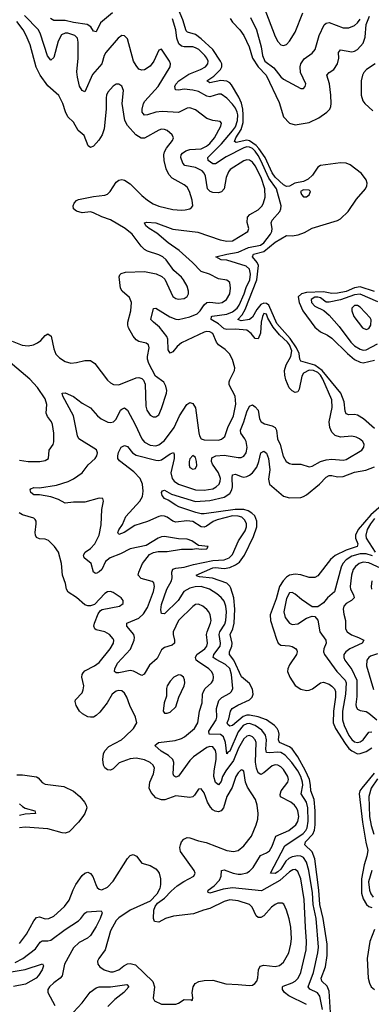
# Model space of a CAD drawing. Header units: inches. Extents: x 2057696 to 2160536, y 827480 to 1016834.
# Tile 126 of 256: x 2124971 to 2127447, y 890187 to 897121. Entities that reach past the tile are written whole.
import ezdxf

# ---------------------------------------------------------------- set-up
doc = ezdxf.new("R2010")
doc.units = ezdxf.units.IN
doc.header["$MEASUREMENT"] = 0
doc.layers.add('C1829', color=7, linetype='Continuous')

msp = doc.modelspace()

# ---------------------------------------------------------------- linework, layer by layer
at = {"layer": 'C1829', "color": 5}
for points, elevation in [([(2127470, 894242.7), (2127391.6, 894310), (2127350, 894335.5), (2127330, 894340.4), (2127290, 894337.9), (2127270, 894344.5), (2127263.2, 894363.2), (2127256.6, 894430), (2127232.2, 894490), (2127101, 894650), (2127050, 894688.1), (2126950, 894716.5), (2126943.7, 894730), (2126939.7, 894770), (2126919.8, 894810), (2126875.2, 894875.2), (2126780.8, 894980.8), (2126726.7, 895110), (2126710, 895122.1), (2126690, 895124.7), (2126670, 895115.1), (2126641.1, 895078.9), (2126610, 895025.3), (2126590, 895010.3), (2126530, 895001.1), (2126507.2, 895010), (2126536.9, 895043.1), (2126559.7, 895080.3), (2126641.4, 895290), (2126651.8, 895390), (2126644.1, 895410), (2126611, 895450), (2126618.4, 895470), (2126691.2, 895488.7), (2126770, 895554.1), (2126850, 895600.2), (2126890, 895598.8), (2126933, 895607), (2126976.6, 895623.3), (2127030, 895652.3), (2127210, 895707.1), (2127230, 895717.8), (2127284.9, 895770), (2127342.9, 895857.1), (2127407.5, 895930), (2127415.8, 895950), (2127417.5, 895970), (2127412.3, 895992.3), (2127377.6, 896037.6), (2127298.2, 896098.2), (2127270.9, 896110.9), (2127230, 896113), (2127090, 896094.8), (2127070, 896081.7), (2127034.2, 896025.8), (2127003.2, 895996.8), (2126970, 895982), (2126909.5, 895970.5), (2126870, 895949.4), (2126850, 895946), (2126830, 895958.4), (2126770, 896012.3), (2126750, 896041.7), (2126698.6, 896150), (2126654.7, 896214.7), (2126635.4, 896235.4), (2126590, 896267), (2126570, 896272.2), (2126496.3, 896256.3), (2126484.3, 896264.3), (2126494, 896290), (2126531.3, 896348.7), (2126543.9, 896396.1), (2126545.8, 896450), (2126542, 896490), (2126532.9, 896532.9), (2126515.1, 896575.1), (2126462.2, 896662.2), (2126450, 896676.1), (2126430, 896687.9), (2126387.2, 896692.8), (2126310, 896677.1), (2126290, 896689.6), (2126337.1, 896722.9), (2126384.7, 896770), (2126394.8, 896790), (2126394.1, 896810), (2126385.8, 896830), (2126330, 896910.3), (2126250, 896985.6), (2126210, 897016.3), (2126153.8, 897033.8), (2126143.5, 897043.5), (2126118.9, 897118.9), (2126050.1, 897290.1)], 320), ([(2126690, 897212.2), (2126770, 897002.4), (2126790, 896967.2), (2126810, 896944.9), (2126830, 896938.3), (2126850, 896947.4), (2126870, 896968.7), (2126910, 897032.7), (2126964, 897170)], 360), ([(2126990, 890185), (2126866, 890246), (2126836.5, 890270), (2126822.3, 890290), (2126822.3, 890310), (2126826.6, 890313.4), (2126890, 890338), (2126911.3, 890350), (2126932.6, 890370), (2126949.9, 890410), (2126988.1, 890570), (2126991.7, 890630), (2126982.7, 890730), (2126975.4, 890924.6), (2126951.5, 891070), (2126930, 891121.2), (2126910, 891135.6), (2126894, 891134), (2126870, 891120.2), (2126802.1, 891057.9), (2126674.1, 890985.9), (2126470, 891007.4), (2126403.1, 890996.9), (2126310, 890969.9), (2126296.4, 890976.4), (2126298, 890990), (2126339.9, 891020.1), (2126378.1, 891061.8), (2126389.3, 891090), (2126391.3, 891128.7), (2126410, 891133.8), (2126475.3, 891110), (2126510, 891103.1), (2126530, 891102.9), (2126570, 891112.5), (2126590, 891125.3), (2126614.2, 891150), (2126665.8, 891234.2), (2126710, 891253.7), (2126730, 891268.4), (2126750, 891299.6), (2126774.2, 891370), (2126865.3, 891410), (2126915.2, 891450), (2126930, 891474), (2126935.8, 891510), (2126930.4, 891550), (2126921.6, 891570), (2126906.3, 891590), (2126881.6, 891610), (2126808.6, 891648.6), (2126804.5, 891664.5), (2126812.7, 891690), (2126860.2, 891750), (2126863.4, 891770), (2126859.9, 891790), (2126830, 891841), (2126810, 891859.2), (2126789, 891870), (2126770, 891872.4), (2126750, 891867), (2126690, 891816.7), (2126670, 891805.8), (2126650, 891817.2), (2126639, 891850), (2126632.2, 891892.2), (2126636.2, 892030), (2126628.3, 892050), (2126611.6, 892070), (2126590, 892080.4), (2126570, 892076.2), (2126550, 892056.7), (2126512.8, 891990), (2126475.8, 891904.2), (2126421.6, 891830), (2126400.1, 891790), (2126390, 891756.4), (2126370, 891732.9), (2126350, 891748.6), (2126339, 891790), (2126341.1, 891830), (2126355.2, 891910), (2126355.4, 891950), (2126350, 891974.3), (2126330, 891999.4), (2126310, 892002.3), (2126290, 891996.4), (2126195.8, 891930), (2126170, 891904), (2126090, 891793.3), (2126070, 891785.3), (2126056, 891796), (2126052.1, 891810), (2126056.9, 891890), (2126049.1, 891910), (2126018.1, 891938.1), (2125966.6, 891970), (2125922, 892010), (2125949.2, 892030.8), (2126064.9, 892044.9), (2126110, 892057.7), (2126130.7, 892070), (2126202.6, 892130), (2126226, 892170), (2126236.3, 892250), (2126256.1, 892310), (2126259.3, 892370), (2126264.6, 892390), (2126276.2, 892410), (2126320.9, 892450), (2126332.7, 892470), (2126336.5, 892490), (2126332.9, 892510), (2126322.6, 892530), (2126302.2, 892550), (2126222.3, 892602.3), (2126214.5, 892610), (2126209.9, 892630), (2126217.9, 892650), (2126274.2, 892690), (2126289.9, 892710), (2126294.4, 892730), (2126287.3, 892790), (2126290.3, 892809.7), (2126315.7, 892870), (2126319.5, 892890), (2126313.2, 892930), (2126303.5, 892950), (2126290, 892968.3), (2126261.6, 892990), (2126230, 893003.9), (2126210, 893001.5), (2126190, 892988.5), (2126090, 892890.7), (2126052.5, 892810), (2126051.2, 892790), (2126061.3, 892750), (2126060.6, 892730), (2126043.8, 892716.2), (2125990, 892699.9), (2125970, 892683.2), (2125937.9, 892622.1), (2125885, 892575), (2125848.2, 892511.8), (2125830, 892501.3), (2125772.9, 892532.9), (2125750, 892537.1), (2125670, 892520.5), (2125650, 892520.7), (2125639.3, 892530), (2125639.9, 892550), (2125660.2, 892590), (2125751.4, 892688.6), (2125777, 892750), (2125779.9, 892770), (2125775.7, 892790), (2125725.8, 892850), (2125726.2, 892870), (2125810, 892907), (2125843, 892937), (2125870, 892980.2), (2125913.5, 893093.5), (2125920.2, 893130), (2125915.1, 893155.1), (2125903.8, 893163.8), (2125826.1, 893186.2), (2125806.3, 893210), (2125809.7, 893230), (2125834.7, 893290), (2125885.9, 893354.1), (2125912.1, 893367.9), (2125945.3, 893374.7), (2126010, 893376.5), (2126110, 893392.9), (2126187.6, 893392.4), (2126216.8, 893396.8), (2126248, 893392), (2126290, 893394), (2126298, 893410), (2126230, 893417), (2126183.6, 893450), (2126150, 893462.7), (2126090, 893464.5), (2125990, 893482), (2125970, 893479.7), (2125944.9, 893470), (2125862.3, 893417.7), (2125750, 893394.6), (2125680.3, 893359.7), (2125607, 893330), (2125575.1, 893305), (2125548.2, 893250), (2125530, 893231.8), (2125510, 893220.7), (2125502.7, 893222.7), (2125489.6, 893230), (2125473.6, 893290), (2125425.1, 893330), (2125419.7, 893350), (2125433, 893370), (2125470, 893396.5), (2125499.4, 893430), (2125529.9, 893490), (2125544.2, 893564.2), (2125549.6, 893670.4), (2125560.9, 893730), (2125555.3, 893750), (2125530, 893751.6), (2125430, 893722.2), (2125350, 893722.3), (2125290, 893716.3), (2125242.9, 893742.9), (2125190, 893759.8), (2125110, 893774.3), (2125070, 893775.1), (2125049.7, 893790), (2125043.7, 893810), (2125050, 893817.3), (2125070, 893825.5), (2125110, 893824.9), (2125230, 893842.5), (2125311.4, 893868.6), (2125350, 893887), (2125410.8, 893930), (2125454.1, 893985.9), (2125502, 894030), (2125514, 894050), (2125518.5, 894070), (2125510.6, 894090.6), (2125386.8, 894170), (2125377.3, 894190), (2125350.5, 894330.5), (2125275.6, 894470), (2125270, 894490.6), (2125290, 894493.4), (2125350, 894468), (2125410, 894420.8), (2125470, 894387.2), (2125519.6, 894330), (2125543.7, 894310), (2125592.4, 894287.6), (2125610, 894283.6), (2125631.6, 894288.4), (2125650, 894308.4), (2125681.4, 894370), (2125690, 894379.1), (2125710, 894387.6), (2125730, 894370.4), (2125785, 894270), (2125830.1, 894170.1), (2125850, 894145.4), (2125890, 894125.5), (2125930, 894120.8), (2125950, 894126), (2125990, 894157.8), (2126058.7, 894250), (2126096.5, 894330), (2126147.8, 894410), (2126170, 894424.6), (2126190, 894417.6), (2126208.3, 894388.3), (2126231.7, 894211.7), (2126236.5, 894190), (2126248.4, 894168.4), (2126270, 894162.2), (2126370, 894160.2), (2126393, 894167.1), (2126414.8, 894185.2), (2126437.9, 894250), (2126476.6, 894330), (2126494.1, 894414.1), (2126489.2, 894470), (2126447.3, 894550), (2126445.5, 894570), (2126450, 894584.9), (2126484.8, 894650), (2126486.4, 894670), (2126468.5, 894728.5), (2126448.4, 894768.4), (2126417.8, 894797.8), (2126370, 894830.8), (2126357, 894850), (2126330, 894910.7), (2126310, 894922.2), (2126290, 894924.9), (2126270, 894919.9), (2126110, 894845), (2126079.9, 894820.1), (2126050, 894781.1), (2126030, 894773), (2126016.3, 894796.3), (2126015, 894870), (2126007.9, 894890), (2125956.6, 894956.6), (2125912.3, 894990), (2125894.2, 895010), (2125913.4, 895086.6), (2125930, 895090.4), (2126027.7, 895027.7), (2126070, 895010.8), (2126090, 895009.6), (2126169.5, 895029.5), (2126219.8, 895050), (2126242.5, 895070), (2126270, 895112.8), (2126290, 895129.5), (2126310, 895132.2), (2126370, 895124.8), (2126397.6, 895130), (2126428.5, 895150), (2126449.7, 895189.7), (2126454.6, 895230), (2126449.7, 895269.7), (2126430, 895287.3), (2126370, 895296.8), (2126308.4, 895328.4), (2126250, 895347.4), (2126189, 895410), (2126094.9, 895494.9), (2126017.3, 895550), (2125937, 895617.1), (2125882, 895650), (2125858.7, 895670), (2125849.6, 895690), (2125865.4, 895694.6), (2125930, 895690.1), (2126050, 895646.5), (2126225.1, 895625.1), (2126382, 895570), (2126430, 895561.9), (2126470, 895563), (2126577.6, 895630), (2126584.7, 895650), (2126573.8, 895693.8), (2126575.8, 895730), (2126591.1, 895750), (2126650, 895782.5), (2126677.7, 895810), (2126689, 895831), (2126699.2, 895870), (2126698.3, 895930), (2126671.4, 896010), (2126630, 896092.6), (2126610, 896117.5), (2126590, 896130.6), (2126570, 896133.9), (2126550, 896127.8), (2126453.6, 896066.4), (2126440.5, 896050), (2126424.2, 896010), (2126410.7, 895929.3), (2126392, 895908), (2126370, 895902.3), (2126330, 895904.1), (2126311.8, 895910), (2126292.5, 895930), (2126279.4, 896019.4), (2126270, 896040.3), (2126256.1, 896056.1), (2126210, 896080.6), (2126135, 896095), (2126119.9, 896110), (2126105, 896150), (2126107.9, 896170), (2126118, 896182), (2126141.9, 896198.1), (2126170, 896206.2), (2126250, 896211.4), (2126286.3, 896230), (2126310, 896249.1), (2126342.7, 896290), (2126386.9, 896370), (2126392.5, 896392.5), (2126382.9, 896402.9), (2126330, 896411.6), (2126290, 896425.7), (2126210, 896486.3), (2126170, 896499.8), (2126150, 896496.8), (2126090, 896467.1), (2125974.1, 896474.1), (2125930, 896468.9), (2125870, 896451.3), (2125850, 896449.8), (2125839.6, 896459.6), (2125833.6, 896470), (2125832.5, 896490), (2125842.8, 896530), (2125852.3, 896547.7), (2125947.1, 896650), (2126031.1, 896790), (2126032.8, 896810), (2126026.9, 896830), (2125970, 896912.3), (2125950, 896906), (2125915.5, 896830), (2125890, 896794), (2125850, 896767.2), (2125830, 896764.7), (2125810, 896773.7), (2125790, 896798.3), (2125773.3, 896830), (2125730, 896985.1), (2125710, 897006.3), (2125690, 897009.7), (2125663.7, 896990), (2125577.4, 896890), (2125565.5, 896870), (2125549.3, 896810), (2125484.1, 896735.9), (2125430, 896614), (2125410, 896621.2), (2125391.9, 896651.9), (2125376.9, 896716.9), (2125372.8, 896752.8), (2125382.7, 896850), (2125382.6, 896962.6), (2125377.3, 896990), (2125359.8, 897010), (2125310, 897025.2), (2125290, 897025.2), (2125266.3, 897013.7), (2125241.5, 896970), (2125210, 896854), (2125190, 896836.3), (2125166.3, 896866.3), (2125118.3, 897018.3), (2125102.7, 897050), (2125004.4, 897150)], 360), ([(2125624.4, 897170), (2125540.8, 897099.2), (2125510, 897035.1), (2125490, 897040.5), (2125472.5, 897070), (2125446.9, 897086.9), (2125350, 897100.9), (2125290, 897115), (2125210, 897115.1), (2125187.1, 897130)], 340), ([(2127104.1, 890150), (2127084.8, 890244.8), (2127067.5, 890267.5), (2127013.6, 890293.6), (2127002.4, 890310), (2127041.2, 890410), (2127070.9, 890549.1), (2127075, 890590), (2127058, 890790), (2127038.5, 890890), (2127032.7, 890972.7), (2127006.8, 891130), (2126990, 891187.8), (2126970, 891220.7), (2126950.9, 891230.9), (2126930, 891232), (2126890, 891225), (2126867, 891213), (2126846.4, 891193.6), (2126810, 891138), (2126790, 891119.7), (2126770, 891108.3), (2126738, 891110), (2126837.9, 891302.1), (2126966.4, 891390), (2126985.6, 891410), (2126996, 891430), (2127003.7, 891476.3), (2127000.5, 891570), (2126990, 891610), (2126952.4, 891670), (2126965.6, 891730), (2126963.7, 891750), (2126951.7, 891790), (2126930, 891830.4), (2126887.8, 891890), (2126840.6, 891940.6), (2126810, 891959.2), (2126790, 891963.3), (2126730, 891957.2), (2126710, 891959.8), (2126703.5, 891983.5), (2126710.3, 892050), (2126701.3, 892081.3), (2126676.2, 892116.2), (2126630, 892149.5), (2126590, 892163.4), (2126570, 892162.7), (2126545.7, 892150), (2126510, 892104.5), (2126450, 891969.8), (2126437.9, 891962.1), (2126430, 891949.8), (2126419.6, 892030), (2126405.9, 892070), (2126385.8, 892085.8), (2126305.8, 892090), (2126303.1, 892110), (2126354.8, 892190), (2126360.4, 892210), (2126356.7, 892270), (2126374.2, 892325.8), (2126393.7, 892346.3), (2126450, 892378.4), (2126461.6, 892390), (2126471.3, 892410), (2126462.5, 892510), (2126450, 892552.1), (2126420.8, 892580.8), (2126354.3, 892614.3), (2126334, 892630), (2126337.2, 892650), (2126382.2, 892710), (2126385, 892730), (2126375.1, 892790), (2126381.5, 892810), (2126415.8, 892864.2), (2126423.5, 892890), (2126427.1, 892950), (2126423.2, 892990), (2126410, 893024.8), (2126390.7, 893050.7), (2126358.5, 893078.5), (2126308.6, 893110), (2126250, 893128.5), (2126207.6, 893127.6), (2126170, 893118.1), (2126127, 893093), (2126087.5, 893030), (2125990, 892936.9), (2125970, 892939.3), (2125965.2, 892965.2), (2125970, 893001.3), (2126008, 893110), (2126040.5, 893170), (2126044.3, 893190), (2126041.2, 893230), (2126048.8, 893251.2), (2126070, 893258.9), (2126130, 893265.2), (2126196.1, 893283.9), (2126330, 893311.8), (2126410, 893317.6), (2126445.8, 893330), (2126470, 893355.4), (2126511.7, 893450), (2126558.4, 893521.6), (2126568.1, 893550), (2126568.4, 893570), (2126557.4, 893597.4), (2126536.4, 893616.4), (2126510, 893625.1), (2126470, 893626.6), (2126362.2, 893597.9), (2126333.8, 893586.3), (2126286.2, 893553.8), (2126270, 893546.8), (2126250, 893548.6), (2126190, 893585.8), (2126147.7, 893592.3), (2126070, 893583), (2126050, 893589.3), (2126010, 893616.3), (2125990, 893624.9), (2125970, 893626.9), (2125950, 893623.2), (2125870, 893587), (2125782.1, 893557.9), (2125707, 893510), (2125670, 893495.6), (2125661.5, 893510), (2125668.4, 893528.4), (2125694.4, 893565.6), (2125717.9, 893622.1), (2125817.3, 893730), (2125836, 893764), (2125840.6, 893799.4), (2125834.8, 893850), (2125818.5, 893890), (2125775.8, 893935.8), (2125674.8, 894014.8), (2125662.4, 894030), (2125661, 894050), (2125666.3, 894073.7), (2125684.8, 894110), (2125710, 894122.8), (2125730, 894115.2), (2125764.8, 894070), (2125790, 894053.9), (2125930, 894018.3), (2125950, 894015.9), (2125970, 894021.2), (2126030, 894063.7), (2126052.9, 894072.9), (2126059, 894059), (2126059.1, 894030), (2126034.6, 893930), (2126044.5, 893890), (2126059.1, 893870), (2126090, 893849.6), (2126210, 893808.8), (2126270, 893806.6), (2126330, 893817.8), (2126355, 893830), (2126375, 893850), (2126383.8, 893870), (2126384.4, 893890), (2126369.9, 893930), (2126328.9, 893990), (2126321, 894010), (2126325.1, 894034.9), (2126351.3, 894048.7), (2126410, 894054.6), (2126510, 894036.6), (2126530, 894038.2), (2126550, 894047.3), (2126566.3, 894070), (2126571.9, 894108.1), (2126566.2, 894150), (2126557.3, 894170), (2126528.1, 894208.1), (2126524.9, 894230), (2126549.5, 894290), (2126570, 894360.3), (2126590, 894398.9), (2126610, 894408.9), (2126630, 894395.6), (2126650.7, 894370.7), (2126661, 894310), (2126672.6, 894290), (2126694.1, 894274.1), (2126750, 894260.2), (2126770, 894248.5), (2126778.9, 894230), (2126786.8, 894170), (2126805.6, 894130), (2126825.9, 894045.9), (2126846.7, 894010), (2126870, 893996.5), (2126890, 893991.7), (2126950, 893991.5), (2127010, 893972.4), (2127030, 893976.9), (2127090, 894009.4), (2127130, 894022.2), (2127170, 894025.1), (2127250, 894018.6), (2127270, 894022.5), (2127379.6, 894090), (2127395.8, 894110), (2127397.4, 894130), (2127387.8, 894150), (2127365.1, 894170), (2127341.6, 894181.6), (2127310, 894187.4), (2127230, 894181.8), (2127193, 894192.9), (2127170, 894215.4), (2127154.9, 894250), (2127151.7, 894290), (2127171.9, 894390), (2127170, 894442.9), (2127105.2, 894590), (2127090, 894617.1), (2127070, 894636.5), (2127041.2, 894650), (2127010, 894653.4), (2126969.2, 894630.8), (2126958.4, 894610), (2126940.2, 894519.8), (2126930, 894501.1), (2126910, 894496.1), (2126890, 894506.2), (2126868.2, 894528.2), (2126844.8, 894584.8), (2126837.3, 894617.3), (2126836.1, 894650), (2126848.4, 894690), (2126879.9, 894750), (2126886.8, 894790), (2126870.6, 894830), (2126855.9, 894850), (2126801.2, 894901.2), (2126755.2, 894955.1), (2126719.6, 895019.6), (2126710, 895046.2), (2126690, 895050.8), (2126681.3, 895030), (2126672.5, 894990), (2126667.7, 894912.3), (2126650, 894873.3), (2126630, 894876.9), (2126602.2, 894910), (2126570, 894933.3), (2126490, 894941.9), (2126430, 894938), (2126410, 894944.3), (2126370, 894978.3), (2126318.7, 895010), (2126321.4, 895030), (2126327.2, 895032.8), (2126430, 895047.2), (2126470, 895064.2), (2126501.7, 895090), (2126515.9, 895110), (2126551.9, 895190), (2126565.4, 895234.6), (2126591.4, 895290), (2126597.5, 895330), (2126590, 895363.4), (2126565.6, 895385.6), (2126430, 895426.4), (2126389.2, 895430), (2126352, 895450), (2126429.3, 895470), (2126510, 895484.1), (2126583, 895517), (2126665.8, 895534.2), (2126690, 895549.7), (2126736.9, 895610), (2126746.1, 895630), (2126748.1, 895650), (2126741.3, 895690), (2126748.3, 895710), (2126803.8, 895770), (2126810.8, 895790), (2126811.6, 895810), (2126779.2, 895930), (2126724.8, 896004.8), (2126670, 896129.9), (2126650, 896165.4), (2126630, 896196.2), (2126610, 896214.7), (2126590, 896223.4), (2126570, 896224.6), (2126550, 896219.4), (2126424.7, 896155.3), (2126350, 896105.4), (2126330, 896106.6), (2126298, 896130), (2126295.4, 896150), (2126392.6, 896247.4), (2126470, 896337.5), (2126490, 896367.2), (2126505.6, 896410), (2126506.7, 896450), (2126502.2, 896470), (2126490, 896498.7), (2126470, 896525.9), (2126430, 896567.6), (2126390, 896595.4), (2126370, 896597), (2126310, 896578), (2126290, 896582.7), (2126230, 896614.2), (2126190, 896625.7), (2126129.1, 896630.9), (2126090, 896625), (2126067.6, 896627.6), (2126063.9, 896650), (2126070, 896666.4), (2126092.6, 896690), (2126162, 896738), (2126245.4, 896770), (2126279.8, 896790), (2126295.7, 896810), (2126297.3, 896830), (2126289.8, 896850), (2126274.3, 896870), (2126231.5, 896910), (2126210, 896923.7), (2126189.8, 896929.8), (2126130, 896928.9), (2126110, 896934.3), (2126091.6, 896951.6), (2126077, 896990), (2126069.9, 897050), (2126046.5, 897126.5)], 340), ([(2126454.1, 897130), (2126470, 897103.5), (2126521.3, 897050), (2126550.1, 897010.1), (2126587.9, 896930), (2126609.4, 896850), (2126650.7, 896790), (2126705.8, 896730), (2126797.8, 896537.8), (2126830, 896438), (2126870, 896392.2), (2126910, 896379.6), (2127010, 896396.6), (2127078.8, 896430), (2127134.8, 896470), (2127154.3, 896490), (2127162.8, 896510), (2127164.9, 896530), (2127161.3, 896590), (2127152.8, 896670), (2127134.8, 896730), (2127150.5, 896749.5), (2127182.3, 896770), (2127209.9, 896810), (2127218.5, 896850), (2127216.2, 896890), (2127230, 896907.9), (2127310, 896893.6), (2127330, 896898.6), (2127350, 896910.2), (2127390, 896956.5), (2127403.1, 896996.9), (2127410, 897086.5), (2127434, 897145.9)], 320), ([(2126596.1, 897136.1), (2126637.6, 897050), (2126672.5, 896930), (2126680.7, 896870), (2126698.5, 896830), (2126761.1, 896781.1), (2126810, 896719), (2126830, 896701.5), (2126950, 896636.3), (2126970, 896637.3), (2126980.9, 896650), (2126985.1, 896670), (2126949.1, 896749.1), (2126946, 896790), (2126950.7, 896810), (2126973.6, 896846.4), (2127030, 896885.3), (2127050.8, 896910), (2127079.5, 897010), (2127114.6, 897085.4), (2127130, 897097.3), (2127150, 897100.2), (2127250, 897062.6), (2127290, 897063.2), (2127330, 897080.2), (2127350, 897099), (2127370, 897124.5)], 340), ([(2124917.5, 894857.5), (2124987.8, 894827.8), (2125030, 894824), (2125068.5, 894831.5), (2125095.6, 894844.4), (2125119.3, 894860.7), (2125150, 894895.8), (2125170, 894909), (2125192.6, 894892.6), (2125210, 894802), (2125224.9, 894764.9), (2125250, 894739.2), (2125290, 894713.8), (2125330, 894701.1), (2125370, 894705.7), (2125430, 894720.9), (2125470, 894721.7), (2125498.8, 894698.8), (2125590, 894582), (2125610, 894563.1), (2125631.3, 894551.3), (2125670, 894549.2), (2125790, 894599.3), (2125810, 894601.1), (2125830, 894594), (2125842.2, 894582.2), (2125853.8, 894553.8), (2125859.5, 894399.5), (2125865.6, 894370), (2125890, 894336.5), (2125910, 894324.2), (2125930, 894323.7), (2125950, 894338), (2125970, 894382), (2126004.8, 894490), (2126006.2, 894510), (2126000.4, 894540.4), (2125987.1, 894567.1), (2125927.6, 894610), (2125879.3, 894699.3), (2125870.6, 894730), (2125870.7, 894750), (2125883.1, 894810), (2125877.4, 894830), (2125862.4, 894842.4), (2125810, 894854.4), (2125790, 894866.8), (2125770, 894891.9), (2125737.7, 894950), (2125732.1, 894970), (2125732.7, 894990), (2125754.4, 895070), (2125757.5, 895130), (2125743.8, 895163.8), (2125691.4, 895210), (2125680.2, 895230), (2125672.4, 895310), (2125675.9, 895324.1), (2125685.3, 895334.7), (2125717, 895343), (2125850, 895348.1), (2125932, 895332), (2125972.1, 895312.1), (2125993.7, 895293.7), (2126050, 895172.2), (2126070, 895157.8), (2126090, 895153.6), (2126130, 895157.8), (2126150, 895170.5), (2126158.7, 895190), (2126159.8, 895210), (2126150, 895244.5), (2126125.1, 895290), (2126110, 895308.3), (2126055.4, 895355.4), (2126002.6, 895430), (2125978.9, 895450), (2125950, 895464.8), (2125870, 895491.9), (2125850, 895502.7), (2125826.1, 895526.1), (2125762.3, 895610), (2125713.5, 895650), (2125610, 895712.1), (2125550, 895732.8), (2125490, 895760.9), (2125470, 895766.9), (2125410, 895760.7), (2125370, 895772.4), (2125349.2, 895789.2), (2125346.2, 895810), (2125354, 895830), (2125370, 895847.2), (2125385.2, 895854.8), (2125490, 895875.5), (2125570, 895884.1), (2125588.5, 895891.5), (2125607.6, 895910), (2125650, 895976.5), (2125670, 895990.3), (2125690, 895995.6), (2125710, 895990.3), (2125750, 895964), (2125830, 895883.2), (2125870.3, 895850), (2125910, 895825.2), (2125950, 895807.8), (2126050, 895785), (2126110, 895779.7), (2126137.3, 895782.7), (2126169.2, 895790), (2126181.5, 895798.6), (2126189.7, 895810.3), (2126186.4, 895850), (2126167, 895910), (2126150, 895942), (2126130, 895958.2), (2126044.2, 896004.2), (2126021.2, 896030), (2126003.4, 896070), (2125989.2, 896130), (2125985.7, 896170), (2125990.6, 896190), (2126004.8, 896215.1), (2126047.7, 896270), (2126053.7, 896290), (2126045.4, 896310), (2126010, 896339.8), (2125990, 896348.7), (2125970, 896349.8), (2125950, 896343.5), (2125850, 896285.8), (2125826.5, 896286.5), (2125788.7, 896310), (2125730, 896375.4), (2125711.6, 896410), (2125692.5, 896530), (2125701.4, 896621.4), (2125690, 896651.8), (2125670, 896667.3), (2125650, 896666), (2125630, 896654), (2125591.4, 896610), (2125582.6, 896590), (2125578.8, 896570), (2125579.6, 896490), (2125566.8, 896353.2), (2125552.2, 896310), (2125528.1, 896271.9), (2125490, 896229.5), (2125470, 896222), (2125453.6, 896233.6), (2125424.8, 896304.7), (2125381.8, 896341.8), (2125350, 896399.7), (2125310, 896436.9), (2125292.6, 896472.6), (2125274.6, 896530), (2125247.1, 896587.1), (2125170, 896655), (2125114.1, 896730), (2125087.2, 896787.2), (2125044.4, 896944.4), (2125017.2, 897010), (2124994.6, 897050), (2124950, 897108.7)], 380), ([(2127473.7, 896810), (2127413.5, 896770), (2127395.2, 896750), (2127385.9, 896730), (2127377, 896690), (2127375.1, 896590), (2127387.7, 896550), (2127401.2, 896530), (2127458.5, 896478.5)], 320), ([(2127470, 895206.2), (2127370, 895239.5), (2127330, 895232.2), (2127270, 895206.7), (2127210, 895194.1), (2127170, 895193.1), (2127110, 895203.9), (2126990, 895200), (2126955.2, 895190), (2126931.1, 895170), (2126938.8, 895130), (2126965.9, 895070), (2127050, 894955), (2127090, 894923.1), (2127139.7, 894899.7), (2127170, 894879), (2127279.9, 894770), (2127330, 894728.9), (2127370, 894708.2), (2127390, 894705.2), (2127470, 894722.8)], 320), ([(2127492.9, 895132.9), (2127370, 895186.9), (2127330, 895182.5), (2127230, 895148.9), (2127150, 895131), (2127130, 895132.2), (2127090, 895162.2), (2127070, 895167.1), (2127050, 895165.7), (2127022.6, 895150), (2127027.1, 895130), (2127050, 895104.6), (2127112, 895072.1), (2127150, 895040.8), (2127221.4, 894961.4), (2127302.8, 894850), (2127330, 894825.1), (2127370, 894799.8), (2127390, 894794.5), (2127410, 894796.3), (2127490, 894839.1)], 340), ([(2124970, 894019.4), (2125029.8, 894010.2), (2125111.5, 894008.5), (2125150, 894016.5), (2125173.6, 894030), (2125177.7, 894090), (2125205.4, 894130), (2125211.6, 894148.4), (2125210.8, 894209.2), (2125201.8, 894270), (2125193.8, 894290), (2125165.9, 894325.9), (2125158.3, 894350), (2125161.5, 894410), (2125151.1, 894450), (2125096.3, 894530), (2125041.6, 894590), (2124825.6, 894770)], 380), ([(2127159.6, 890130), (2127150, 890279.6), (2127135.5, 890315.5), (2127098.3, 890350), (2127094.9, 890370), (2127124.6, 890450), (2127135.8, 890530), (2127135.6, 890610), (2127109.3, 890790), (2127085.7, 890890), (2127078.7, 890990), (2127049.3, 891210), (2127030, 891260.2), (2126978.5, 891310), (2126983.5, 891330), (2127036, 891384), (2127047, 891413), (2127051.5, 891450), (2127052.5, 891550), (2127045.9, 891630), (2127020.8, 891690), (2127020.2, 891730), (2127011.4, 891770), (2126984.7, 891830), (2126930, 891930), (2126890, 891985.4), (2126870, 891999.1), (2126800.5, 892030), (2126793.2, 892050), (2126797.8, 892090), (2126794.4, 892110), (2126784.4, 892130), (2126765.5, 892150), (2126708.9, 892190), (2126651.4, 892211.4), (2126590, 892223.9), (2126570, 892223.1), (2126545.5, 892214.5), (2126470, 892149.9), (2126450, 892144.7), (2126437.6, 892157.6), (2126433, 892170), (2126444, 892196), (2126456.6, 892250), (2126467.9, 892270), (2126506.9, 892293.1), (2126588.5, 892330), (2126607.6, 892350), (2126615.6, 892370), (2126610, 892405.3), (2126590, 892445.5), (2126533.4, 892493.4), (2126479.4, 892610), (2126448.7, 892650), (2126449.4, 892670), (2126465.2, 892710), (2126466.2, 892730), (2126452.3, 892790), (2126471.2, 892830), (2126481.4, 892870), (2126487.2, 892970), (2126478.2, 893050), (2126457.2, 893117.2), (2126450, 893131.6), (2126430, 893151.5), (2126328.5, 893188.5), (2126238, 893198), (2126221.6, 893201.6), (2126213.6, 893210), (2126330, 893260.6), (2126350, 893262.6), (2126410, 893255.6), (2126450, 893263.3), (2126490, 893280.6), (2126518.7, 893301.3), (2126555.2, 893350), (2126618.5, 893481.5), (2126642.1, 893550), (2126641.9, 893590), (2126625.8, 893625.8), (2126605.8, 893645.8), (2126580.9, 893660.9), (2126550, 893670.8), (2126489.1, 893670.9), (2126270, 893640.1), (2126250, 893640.5), (2126212.1, 893650), (2126091.2, 893690), (2126070, 893701), (2126017.3, 893737.3), (2125989.6, 893750), (2125974.7, 893770), (2125969.8, 893790.2), (2125976.6, 893803.4), (2125990, 893807), (2126040.2, 893780.2), (2126210, 893727.7), (2126310, 893735.1), (2126410, 893759.1), (2126450, 893784.2), (2126465.6, 893810), (2126469.9, 893830.1), (2126466.7, 893893.3), (2126470, 893916.5), (2126490, 893920.9), (2126530, 893903.7), (2126550, 893900.1), (2126570, 893903.2), (2126590, 893913.5), (2126610, 893930.8), (2126640.2, 893970), (2126655.3, 894010), (2126668.5, 894071.5), (2126690, 894082), (2126710, 894069), (2126723.6, 894030), (2126731.5, 893950), (2126724.1, 893884.1), (2126731, 893850), (2126830, 893765), (2126870, 893753.4), (2126950, 893756), (2126970, 893762), (2126990, 893774.6), (2127083.2, 893850), (2127130, 893898.8), (2127150, 893910.7), (2127170, 893911.8), (2127210, 893901.6), (2127250, 893903), (2127330, 893934.6), (2127407.7, 893947.7), (2127470, 893971.1)], 320), ([(2124970, 890615.3), (2125019.7, 890680.3), (2125070, 890775.5), (2125090, 890798.9), (2125110, 890803), (2125150, 890789.3), (2125177, 890790), (2125210, 890808.1), (2125285.7, 890874.3), (2125320.3, 890919.7), (2125347, 890993), (2125366.1, 891030), (2125410, 891093.6), (2125430, 891111.3), (2125450, 891116.5), (2125470, 891108.8), (2125487, 891087), (2125506, 891030), (2125517.4, 891010), (2125530, 890997.4), (2125550, 890992.8), (2125590, 891012.6), (2125630, 891052.8), (2125730, 891213.4), (2125750, 891234), (2125770, 891241.6), (2125793.4, 891230), (2125830, 891181), (2125890, 891164), (2125930, 891140.5), (2125944.8, 891124.8), (2125953.7, 891110), (2125963.1, 891070), (2125963.1, 891030), (2125957.3, 891002.7), (2125936.7, 890963.3), (2125890, 890912.7), (2125750, 890849.8), (2125670, 890796.5), (2125650, 890777.8), (2125610, 890704.7), (2125573.4, 890570), (2125527.4, 890510), (2125519.6, 890490), (2125521.7, 890470), (2125534.4, 890450), (2125566.7, 890430), (2125610, 890416.3), (2125630, 890415.5), (2125670, 890429.4), (2125703.5, 890456.5), (2125730, 890470.8), (2125750, 890474.8), (2125785.4, 890465.4), (2125908.4, 890348.4), (2125920.6, 890310), (2125912, 890230), (2125920.5, 890210), (2125970, 890188.4), (2126070, 890187.2), (2126090, 890194.6), (2126130, 890220.3), (2126179.1, 890219.1), (2126186, 890214), (2126189.4, 890230.6), (2126185.1, 890270), (2126192.7, 890310), (2126207.2, 890332.8), (2126232.4, 890347.6), (2126270, 890354), (2126330, 890355.6), (2126422, 890330), (2126510, 890327.2), (2126590, 890318), (2126610, 890322), (2126627.3, 890332.7), (2126640.5, 890350), (2126647.4, 890372.6), (2126652.9, 890430), (2126665.7, 890454.3), (2126690, 890462), (2126770, 890452.3), (2126801.1, 890458.9), (2126830, 890484.4), (2126867, 890550), (2126881.5, 890610), (2126885.8, 890650), (2126879.9, 890730), (2126869.1, 890789.1), (2126850, 890849.3), (2126832.1, 890892.1), (2126819.3, 890899.3), (2126790, 890898.9), (2126770, 890889.7), (2126745.2, 890870), (2126690, 890809.7), (2126670, 890797.7), (2126650, 890798.9), (2126636.9, 890810), (2126608.4, 890870), (2126589.6, 890890), (2126510, 890914.5), (2126450, 890921.7), (2126410, 890911), (2126310, 890860.9), (2126266, 890850), (2126196.1, 890823.9), (2126053.8, 890806.2), (2125998, 890790), (2125950, 890765.4), (2125921.2, 890770), (2125914, 890790), (2125915.6, 890850), (2125924.2, 890875.8), (2125941.7, 890898.3), (2125990, 890933.7), (2126037, 890983), (2126080.1, 891019.9), (2126127.8, 891052.2), (2126197.6, 891090), (2126206.3, 891110), (2126200.4, 891130), (2126102.6, 891262.6), (2126098.9, 891290), (2126102.5, 891310), (2126110.8, 891330), (2126126.4, 891350), (2126150, 891360.6), (2126170, 891359.8), (2126230, 891337.8), (2126285.1, 891325.1), (2126430, 891268.7), (2126477.8, 891262.2), (2126510, 891268.9), (2126550, 891301.7), (2126603.8, 891370), (2126635.9, 891450), (2126647.7, 891490), (2126650.9, 891530), (2126643.8, 891590), (2126630.8, 891630), (2126575.3, 891715.3), (2126562.3, 891750), (2126550, 891829.3), (2126536.6, 891836.6), (2126530, 891838), (2126510, 891816.9), (2126494, 891790), (2126466.9, 891713.1), (2126429.1, 891650), (2126405.3, 891570), (2126390, 891549.9), (2126370, 891541.7), (2126346.4, 891546.4), (2126330, 891556.1), (2126313.9, 891573.9), (2126294.5, 891610), (2126270, 891676.9), (2126250, 891704.2), (2126230, 891702.9), (2126201.5, 891658.5), (2126190, 891648.7), (2126170, 891642), (2126070, 891654.1), (2125992.7, 891627.3), (2125970, 891625.7), (2125930, 891641.3), (2125897.2, 891677.2), (2125882.6, 891710), (2125888.1, 891750), (2125913.6, 891810), (2125920.3, 891850), (2125911.8, 891870), (2125890, 891889.8), (2125850, 891908.5), (2125790, 891920.4), (2125750, 891916.4), (2125672.3, 891887.7), (2125630, 891846), (2125610, 891835.1), (2125590, 891838), (2125570, 891852.3), (2125561.1, 891870), (2125555.6, 891910), (2125560.3, 891950), (2125570, 891972.9), (2125598.3, 892001.7), (2125687.1, 892050), (2125712.1, 892070), (2125772.4, 892130), (2125795.1, 892170), (2125786.9, 892210), (2125747.6, 892290), (2125726, 892350), (2125710, 892376.9), (2125690, 892393.3), (2125670, 892397.6), (2125650, 892391.8), (2125622.4, 892370), (2125586.4, 892310), (2125535.5, 892244.5), (2125510, 892221.1), (2125490.3, 892210), (2125470, 892208.1), (2125450, 892212), (2125413, 892233), (2125391.4, 892251.4), (2125367.6, 892290), (2125361.8, 892318.2), (2125363.5, 892330), (2125410, 892379.5), (2125418.9, 892401.1), (2125422.5, 892430), (2125409, 892490), (2125410.7, 892510), (2125418.2, 892521.8), (2125430, 892535.1), (2125498.3, 892570), (2125530, 892593.2), (2125608.9, 892690), (2125631.6, 892730), (2125634, 892750), (2125630, 892759.6), (2125603.1, 892790), (2125570, 892808.9), (2125510, 892822.8), (2125500.4, 892830), (2125493.8, 892850), (2125497.1, 892870), (2125524, 892936), (2125540, 892960), (2125551.9, 892968.1), (2125672.7, 892990), (2125698.4, 893010), (2125699.6, 893030), (2125684.5, 893050), (2125630, 893088), (2125610, 893094.7), (2125590, 893092.4), (2125570, 893079.7), (2125497.6, 893002.4), (2125470, 892992.9), (2125450, 892993.5), (2125430, 892999.3), (2125371.1, 893051.1), (2125311.2, 893090), (2125301.2, 893110), (2125292.8, 893150), (2125272.3, 893210), (2125266, 893290), (2125243.1, 893370), (2125215.3, 893410), (2125172.9, 893452.9), (2125150, 893462.3), (2125110, 893464.2), (2125090, 893475.1), (2125082.2, 893490), (2125079.4, 893510), (2125087.7, 893570), (2125085.7, 893590), (2125080.1, 893600.1), (2125070.7, 893610.7), (2124990, 893633.9), (2124966.9, 893646.9)], 380), ([(2127519.3, 893700.7), (2127445.1, 893634.9), (2127353.7, 893530), (2127335.2, 893490), (2127334.9, 893470), (2127353.4, 893430), (2127346.7, 893410), (2127270, 893384.2), (2127191.9, 893348.1), (2127161.1, 893318.9), (2127070, 893204), (2127050, 893193.6), (2127010, 893191.9), (2126951, 893211), (2126910, 893217.1), (2126870, 893208.4), (2126850, 893195.9), (2126825.8, 893170), (2126800.7, 893130), (2126777.2, 893042.8), (2126735.2, 892930), (2126736.6, 892890), (2126778.6, 892758.6), (2126791.2, 892731.2), (2126810, 892716), (2126870, 892712), (2126890, 892706.5), (2126913.6, 892693.6), (2126921.9, 892681.9), (2126926, 892670), (2126920.8, 892650), (2126870, 892576.5), (2126859.2, 892550), (2126858.2, 892530), (2126872.7, 892490), (2126910, 892432.9), (2126950, 892406.6), (2126990, 892397.8), (2127010, 892398.6), (2127032, 892408), (2127089.6, 892450), (2127110, 892454.7), (2127150, 892441.5), (2127170, 892428.3), (2127187.9, 892407.9), (2127194.1, 892390), (2127196.3, 892350), (2127180.6, 892250), (2127179.5, 892170), (2127195.1, 892130), (2127262.4, 892022.4), (2127288.8, 891988.8), (2127310, 891970.8), (2127350, 891951.5), (2127370, 891951.9), (2127412.1, 891967.9), (2127450, 891992)], 320), ([(2127470, 893607.3), (2127441.1, 893570), (2127418.6, 893530), (2127407.9, 893490), (2127411.2, 893470), (2127473.8, 893370)], 340), ([(2127455.1, 893344.9), (2127410, 893359.2), (2127370, 893359.2), (2127310, 893341.6), (2127270, 893317.2), (2127246.8, 893290), (2127234.8, 893265.3), (2127187.7, 893092.3), (2127139, 893050), (2127110, 893013.6), (2127070, 892986), (2127030, 892985.2), (2126956.5, 893036.5), (2126910, 893076.3), (2126890, 893086), (2126870, 893085.6), (2126850, 893045.2), (2126831.1, 892950), (2126841.6, 892910), (2126870, 892870.3), (2126890, 892861.5), (2126930, 892865.7), (2126990, 892905.5), (2127030, 892921), (2127050, 892918), (2127070, 892891.3), (2127084.9, 892810), (2127126, 892750), (2127128.9, 892730), (2127112.4, 892690), (2127110.2, 892670), (2127118, 892650), (2127203.4, 892530), (2127264.2, 892470), (2127271.2, 892451.2), (2127265.5, 892370), (2127243.8, 892250), (2127244.7, 892190), (2127255.3, 892150), (2127290, 892080.5), (2127310, 892050.8), (2127330, 892034.8), (2127350, 892030.1), (2127370, 892035), (2127390, 892050.1), (2127430, 892103.5), (2127450, 892105.9)], 340), ([(2127574, 893230), (2127430, 893295.9), (2127390, 893299.7), (2127362, 893290), (2127335.7, 893270), (2127320.7, 893250), (2127307.7, 893210), (2127298.6, 893130), (2127300.1, 893110), (2127321.7, 893070), (2127326.4, 893050), (2127307.1, 893030), (2127270, 893009.8), (2127253.6, 892990), (2127248.9, 892970), (2127253.2, 892933.2), (2127265, 892890), (2127266.1, 892830), (2127277.1, 892810), (2127307.9, 892787.9), (2127357.6, 892770), (2127394.3, 892750), (2127383.1, 892730), (2127296.1, 892690), (2127267.2, 892670), (2127254.5, 892650), (2127253.5, 892630), (2127260.2, 892610), (2127310, 892545), (2127345.4, 892470), (2127344.9, 892355.1), (2127338, 892298), (2127340.9, 892280.9), (2127350, 892264.9), (2127370, 892255.3), (2127410, 892247.7), (2127430, 892236.8), (2127485.5, 892190)], 360), ([(2127450, 893169), (2127445.4, 893130), (2127449.2, 893110)], 380), ([(2127490, 892655), (2127442.5, 892637.5), (2127430, 892629.7), (2127416.3, 892610), (2127412.9, 892570), (2127462.9, 892402.9)], 380), ([(2124950, 891802.7), (2124990, 891802.7), (2125088.7, 891788.7), (2125101.6, 891781.6), (2125130, 891748.9), (2125150, 891737.4), (2125280.7, 891720.7), (2125350, 891687.2), (2125393.7, 891650), (2125426.7, 891610), (2125439.5, 891590), (2125443.6, 891570), (2125430.2, 891530), (2125415.6, 891510), (2125383.8, 891470), (2125318.2, 891401.8), (2125290, 891392.8), (2125270, 891394), (2125170, 891421.4), (2125010, 891433.2), (2124970, 891429.9)], 380), ([(2127466.4, 891813.6), (2127380.2, 891710), (2127366.8, 891690), (2127361.7, 891670), (2127385.9, 891470), (2127408.3, 891328.3), (2127423.6, 891270), (2127416.6, 891230), (2127396.7, 891170), (2127378.3, 891070), (2127378.9, 890970), (2127389.7, 890930), (2127414.4, 890890), (2127430, 890876.6), (2127450, 890868.6)], 320), ([(2127490, 891774.7), (2127446.1, 891710), (2127429, 891650), (2127435.6, 891510), (2127445.6, 891445.6), (2127464.7, 891384.6)], 340), ([(2124970, 891597.6), (2124990, 891578.6), (2125010, 891569), (2125077.3, 891550), (2125082, 891530), (2125010, 891525), (2124970, 891515.8)], 360), ([(2127451.3, 891128.7), (2127427.6, 891050), (2127435.3, 890990), (2127444.8, 890964.8), (2127461.5, 890941.5)], 340), ([(2124939.4, 890480.6), (2124991.7, 890508.3), (2125081.9, 890578.1), (2125114.8, 890625.2), (2125130, 890633.8), (2125170, 890633.2), (2125190, 890638.3), (2125290, 890713.9), (2125385.1, 890774.9), (2125402.2, 890790), (2125430, 890828.7), (2125443.2, 890836.8), (2125544.1, 890844.1), (2125552.2, 890830), (2125538.1, 890790), (2125510, 890734.5), (2125470, 890672.2), (2125447.5, 890652.5), (2125390, 890622.4), (2125350, 890585), (2125286, 890470), (2125270, 890387.6), (2125256.5, 890370), (2125210, 890337.2), (2125181.2, 890310), (2125169.2, 890290), (2125168.1, 890270), (2125218.2, 890178.2)], 360), ([(2127470, 890713.4), (2127437.9, 890630), (2127417.4, 890510), (2127425.6, 890370), (2127434.6, 890334.6), (2127446.8, 890310), (2127471, 890291)], 320), ([(2124910, 890415), (2125010, 890431.2), (2125132.4, 890472.4), (2125137.4, 890457.4), (2125129.3, 890430), (2125104.2, 890390), (2125085.9, 890370), (2125011.9, 890328.1), (2124927.9, 890312.1)], 340), ([(2125350, 890130.8), (2125410, 890196.1), (2125467, 890273), (2125510, 890302.5), (2125530, 890308.6), (2125610, 890310.1), (2125725.5, 890325.5), (2125738.9, 890310), (2125703.5, 890270), (2125640.3, 890219.7), (2125591.7, 890170)], 360)]:
    msp.add_lwpolyline(points, dxfattribs=dict(at, elevation=elevation))
for points, elevation in [([(2126970, 895922), (2126949.3, 895910), (2126956, 895890), (2126970, 895873.7), (2126990, 895873.7), (2127010, 895888.7), (2127018.7, 895910), (2127010, 895919.6)], 340), ([(2127350, 895107.8), (2127330, 895107.2), (2127310.2, 895089.7), (2127310.2, 895070), (2127325.4, 895030), (2127385.7, 894950), (2127410, 894939.6), (2127430, 894945.7), (2127444, 894970), (2127446.3, 895006.3), (2127440.4, 895020.4), (2127370, 895097.1)], 360), ([(2126190, 894051.3), (2126170, 894029.3), (2126164.2, 894010), (2126164.1, 893984.1), (2126170, 893966.4), (2126190, 893956.4), (2126210, 893960.5), (2126218, 893982), (2126217.1, 894010), (2126210, 894038)], 360), ([(2126090, 892507.8), (2126056.4, 892490), (2126030, 892462.4), (2126009.1, 892430), (2126004.4, 892410), (2126003.8, 892356.2), (2125987.2, 892310), (2125980.7, 892250), (2125990, 892236), (2126010, 892236.3), (2126030, 892243), (2126070, 892280.7), (2126091.1, 892350), (2126129.7, 892430), (2126134, 892450), (2126132.3, 892472.3), (2126124.5, 892490), (2126104.7, 892504.7)], 380)]:
    msp.add_lwpolyline(points, close=True, dxfattribs=dict(at, elevation=elevation))

doc.saveas('drawing.dxf')
